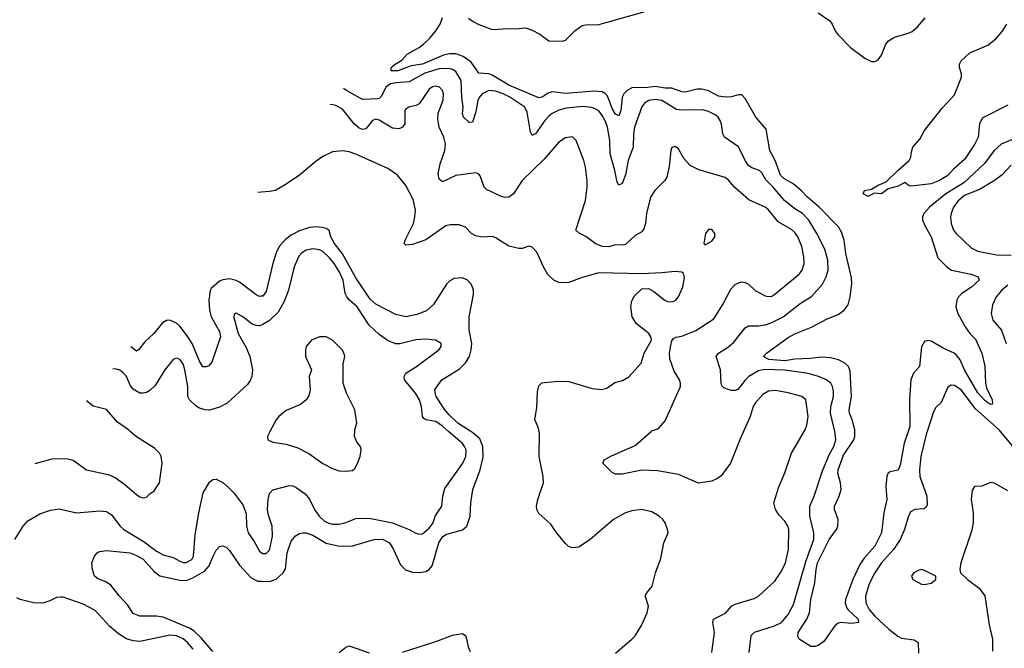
# Model space of a CAD drawing. Header units: inches. Extents: x 1934316 to 2140091, y 524953 to 667329.
# Tile 132 of 256: x 1988548 to 1994469, y 618696 to 622477. Entities that reach past the tile are written whole.
import ezdxf

# ---------------------------------------------------------------- set-up
doc = ezdxf.new("R2010")
doc.units = ezdxf.units.IN
doc.header["$MEASUREMENT"] = 0
for name, color, linetype in [('B9681', 7, 'Continuous'), ('B9682', 7, 'Continuous'), ('B9691', 7, 'Continuous'), ('B9692', 7, 'Continuous')]:
    doc.layers.add(name, color=color, linetype=linetype)

msp = doc.modelspace()

# ---------------------------------------------------------------- linework, layer by layer
at = {"layer": 'B9681', "color": 5}
for points, elevation in [([(1988640.1, 619807.2), (1988743.9, 619836.1), (1988830, 619837.1), (1988870, 619826.4), (1988950, 619768.9), (1989080.2, 619740.2), (1989122.4, 619722.4), (1989180.8, 619680.8), (1989250, 619620.7), (1989270, 619607.3), (1989290, 619601), (1989310, 619604.7), (1989330, 619624.7), (1989357.5, 619642.5), (1989389.2, 619690), (1989405.1, 619810), (1989398.4, 619850), (1989389.5, 619870), (1989358.6, 619898.6), (1989250, 619967.3), (1989212.9, 620000)], 460), ([(1988519.7, 619350), (1988568.8, 619431.2), (1988597.2, 619462.8), (1988670, 619503.7), (1988733, 619527), (1988786.2, 619533.8), (1988890, 619510.2), (1989030, 619523.2), (1989070, 619518.2), (1989099.2, 619499.2), (1989152, 619430), (1989174.3, 619410), (1989295.8, 619335.8), (1989370, 619279.1), (1989410, 619257.5), (1989470, 619242), (1989510, 619219.7), (1989530, 619212.3), (1989550, 619212.2), (1989582.3, 619230), (1989593.8, 619250), (1989603.5, 619376.5), (1989624.5, 619510), (1989651, 619630), (1989690, 619694), (1989710, 619710.4), (1989730, 619713.7), (1989770, 619692), (1989802.9, 619662.9), (1989835.8, 619630), (1989890, 619558), (1989910, 619506), (1989912.1, 619430), (1989922.8, 619390), (1989958.4, 619338.4), (1989990, 619280.4), (1990000, 619272.7)], 440), ([(1989710, 618677.3), (1989639, 618759), (1989597.8, 618797.8), (1989570, 618817.3), (1989410, 618882.5), (1989370, 618889.4), (1989270, 618889.4), (1989230, 618905.6), (1989196.7, 618956.7), (1989147.8, 619010), (1989096.2, 619076.2), (1989070, 619093.3), (1989014.9, 619114.9), (1988998, 619130), (1988986, 619170), (1988982.7, 619210), (1988997.2, 619250), (1989014, 619270), (1989030, 619277.1), (1989070, 619283.7), (1989210, 619270.2), (1989250, 619254.3), (1989290, 619230.8), (1989357, 619157), (1989390, 619131.9), (1989510, 619106), (1989550, 619104.4), (1989590, 619119.3), (1989660, 619160), (1989688.1, 619191.9), (1989710.7, 619250), (1989730, 619285.7), (1989750, 619307.2), (1989770, 619312.9), (1989790, 619304), (1989810, 619284.6), (1989870, 619195.6), (1989940.3, 619120.3), (1989979.7, 619099.7), (1990000, 619098.8)], 420), ([(1989590.6, 618690), (1989557.7, 618730), (1989530, 618753.4), (1989490, 618769.9), (1989450, 618775.2), (1989290, 618740.3), (1989270, 618737.4), (1989230, 618740.7), (1989190, 618753.5), (1989142, 618782), (1989090, 618826), (1989002.7, 618922.7), (1988930, 618960.2), (1988810, 619002.9), (1988796.1, 619003.9), (1988770, 619000.8), (1988730, 618980.3), (1988687.9, 618967.9), (1988630, 618968.7), (1988550, 618988.4), (1988530, 618999.7)], 440)]:
    msp.add_lwpolyline(points, dxfattribs=dict(at, elevation=elevation))
at = {"layer": 'B9682', "color": 5}
msp.add_line((1990000, 621439, 380), (1989980, 621437.5, 380), dxfattribs=at)
for points, elevation in [([(1990000, 620812.9), (1989990, 620812), (1989970, 620821.8), (1989870, 620897.7), (1989850, 620908.1), (1989810, 620917.4), (1989770, 620912.8), (1989750, 620904.5), (1989700, 620860), (1989692.8, 620847.2), (1989685.8, 620790), (1989688.5, 620730), (1989699.4, 620690), (1989750, 620600.3), (1989754.6, 620570), (1989702.8, 620417.2), (1989685.5, 620394.5), (1989670, 620387.8), (1989650, 620389.6), (1989630, 620422), (1989585, 620530), (1989555.4, 620575.4), (1989510, 620633.8), (1989490, 620650.6), (1989450, 620668.7), (1989430, 620668.3), (1989406.1, 620653.9), (1989354.6, 620590), (1989300.7, 620539.3), (1989262.8, 620490), (1989250, 620483.6), (1989217.1, 620509.3)], 420), ([(1990000, 620638.9), (1989990, 620635.4), (1989970, 620636.5), (1989945.9, 620645.9), (1989890, 620689.7), (1989850, 620711.2), (1989836.8, 620703.2), (1989835.5, 620684.5), (1989862.3, 620590), (1989910, 620504.9), (1989932.7, 620450), (1989948, 620370), (1989944.9, 620330), (1989934.5, 620305.5), (1989917, 620283), (1989794.6, 620170), (1989750, 620145.7), (1989690, 620127.5), (1989661.2, 620130), (1989630, 620140.8), (1989610, 620152), (1989568.2, 620190), (1989558.8, 620210), (1989558.8, 620270), (1989541, 620370), (1989530, 620406.3), (1989510, 620433.5), (1989490, 620439.8), (1989470, 620432.6), (1989419.8, 620370), (1989362.9, 620277.1), (1989330, 620246.2), (1989310, 620234.5), (1989290, 620229.8), (1989270, 620231.1), (1989230, 620254), (1989214.1, 620274.1), (1989189.9, 620330), (1989170, 620353.3), (1989150, 620367.8), (1989130, 620374.9), (1989108.2, 620376.8)], 440), ([(1989212.9, 620000), (1989201.6, 620010), (1989136.4, 620056.4), (1989070, 620133), (1988990, 620153), (1988957.8, 620177.8), (1988951.4, 620186)], 460)]:
    msp.add_lwpolyline(points, dxfattribs=dict(at, elevation=elevation))
at = {"layer": 'B9691', "color": 5}
for points, elevation in [([(1990000, 619272.7), (1990010, 619264.9), (1990030, 619265.3), (1990050, 619286.4), (1990067.9, 619370), (1990065.3, 619430), (1990042.6, 619502.6), (1990039, 619530), (1990042.7, 619590), (1990050, 619626), (1990070, 619649.1), (1990170, 619674.6), (1990190, 619672.6), (1990210, 619662.6), (1990263.8, 619623.8), (1990290, 619591.8), (1990321.4, 619530), (1990348.5, 619490), (1990381.1, 619461.1), (1990407.6, 619447.6), (1990430, 619442.5), (1990470, 619442.8), (1990510, 619451.5), (1990570, 619477), (1990650, 619477.5), (1990790.4, 619450), (1990890, 619411), (1990930, 619388.4), (1990950, 619381.8), (1990970, 619385), (1991010, 619418.3), (1991034.5, 619450), (1991047.4, 619490), (1991086, 619550), (1991091.8, 619610), (1991103.8, 619656.2), (1991213.2, 619810), (1991231, 619850), (1991232.3, 619890), (1991223.7, 619910), (1991210, 619926.6), (1991126.9, 620000)], 440), ([(1990000, 619098.8), (1990050, 619096.6), (1990090, 619111.9), (1990132.6, 619150), (1990145.6, 619174.4), (1990157, 619270), (1990179.5, 619340.5), (1990207.4, 619372.6), (1990230, 619386.7), (1990250, 619390.2), (1990270, 619389.3), (1990310, 619375.5), (1990390, 619327.4), (1990470.6, 619309.4), (1990550, 619311.8), (1990679.3, 619350), (1990730, 619352.1), (1990771.1, 619330), (1990795.4, 619290), (1990838.3, 619198.3), (1990868.6, 619168.6), (1990910, 619152.9), (1990950, 619151.8), (1990990, 619156.9), (1991011.2, 619168.8), (1991027.4, 619192.6), (1991067.5, 619330), (1991090, 619365.5), (1991110, 619379.8), (1991130, 619387.1), (1991211.7, 619408.3), (1991236.4, 619430), (1991256.5, 619490), (1991260.7, 619570), (1991272.2, 619650), (1991317.9, 619770), (1991335.6, 619844.4), (1991332.6, 619910), (1991314.6, 619954.6), (1991272.6, 619992.6), (1991261.1, 620000)], 420), ([(1990053.1, 620000), (1990047.7, 619990), (1990038.8, 619970), (1990041, 619950), (1990070, 619935.5), (1990150, 619923.1), (1990220.6, 619900.6), (1990286.7, 619866.7), (1990370, 619806.4), (1990430, 619776.3), (1990470, 619764), (1990510, 619761), (1990550, 619766), (1990562.7, 619777.3), (1990576.6, 619803.4), (1990596, 619850), (1990602, 619890), (1990598, 619910), (1990574.6, 619934.6), (1990562, 619970), (1990563.5, 620000)], 460), ([(1992130, 618667.3), (1992229.2, 618750), (1992250, 618771), (1992287.5, 618832.5), (1992320.9, 618910), (1992329.5, 618950), (1992309.7, 619010.3), (1992319.3, 619030), (1992352.3, 619070), (1992372.3, 619150), (1992403.9, 619236.1), (1992422, 619330), (1992447, 619390), (1992444.5, 619410), (1992429.5, 619450), (1992416.2, 619470), (1992394, 619490), (1992350, 619516.9), (1992290, 619529.8), (1992230, 619522.8), (1992190, 619509.8), (1992118.4, 619470), (1991979.3, 619350), (1991910, 619304.8), (1991870, 619299.1), (1991847.9, 619307.9), (1991830, 619325.1), (1991774.3, 619394.3), (1991742.4, 619442.4), (1991670, 619507.3), (1991658.7, 619530), (1991656.3, 619550), (1991664.4, 619590), (1991697.4, 619690), (1991695.1, 619730), (1991670.9, 619850), (1991673.6, 619990), (1991671.1, 620000)], 380), ([(1992900.2, 620000), (1992886.5, 619970), (1992823, 619810), (1992766.4, 619733.6), (1992743.8, 619716.2), (1992710, 619700.3), (1992630, 619689.8), (1992510, 619741.1), (1992383.8, 619763.8), (1992290, 619766.8), (1992170, 619743.1), (1992130, 619742.4), (1992110, 619752.3), (1992054, 619810), (1992062, 619830), (1992105.8, 619854.2), (1992250, 619915.5), (1992344.8, 620000)], 360), ([(1992710, 618671), (1992726.1, 618790), (1992716.8, 618850), (1992719.7, 618870), (1992792.8, 618907.2), (1992830, 618950.3), (1992850, 618960.3), (1992965.7, 618994.3), (1992989.8, 619010.2), (1993090, 619099.5), (1993130, 619159.5), (1993152.9, 619210), (1993170.6, 619290), (1993172.7, 619410), (1993167.3, 619430), (1993150, 619460.7), (1993115.8, 619495.8), (1993093.2, 619530), (1993084, 619570), (1993112.9, 619667.1), (1993149.5, 619750.5), (1993189.5, 619870), (1993265.5, 620000)], 360), ([(1992935.1, 618670), (1992947, 618773), (1992967.7, 618792.3), (1993087, 618830), (1993128.5, 618851.5), (1993170, 618898.9), (1993200.3, 618959.7), (1993277, 619223), (1993323, 619350), (1993322.7, 619390), (1993299, 619490), (1993299, 619550), (1993325, 619610), (1993375.9, 619764.1), (1993417.3, 619862.7), (1993442.9, 619910), (1993455.2, 619950), (1993452.6, 619987.4), (1993449.6, 620000)], 340), ([(1993890.6, 620000), (1993866.9, 619930), (1993842.9, 619797.1), (1993830, 619766.4), (1993782.2, 619757.8), (1993770, 619750.6), (1993762, 619730), (1993756.8, 619670), (1993761.6, 619590), (1993745.4, 619510), (1993731.1, 619390), (1993690.7, 619310), (1993624.6, 619235.4), (1993600.8, 619199.2), (1993558.6, 619110), (1993513.1, 618990), (1993512.5, 618970), (1993520.5, 618940.5), (1993528.1, 618928.1), (1993590.2, 618870), (1993592.4, 618850), (1993550, 618844), (1993490, 618850.7), (1993470, 618847.7), (1993450, 618830.9), (1993384.2, 618735.8), (1993350, 618712.2), (1993330, 618706), (1993306.3, 618706.3), (1993235.8, 618750), (1993227.4, 618767.4), (1993229.9, 618789.9), (1993280.7, 618870), (1993296.7, 618910), (1993306.3, 618990), (1993329.4, 619090), (1993337.4, 619170), (1993346.4, 619210), (1993416.5, 619350), (1993459.9, 619410), (1993467.3, 619430), (1993468.9, 619470), (1993448.2, 619530), (1993448.6, 619550), (1993476, 619610), (1993487.5, 619650), (1993484.9, 619690), (1993468.3, 619748.3), (1993470.3, 619770), (1993502.2, 619857.8), (1993564.7, 619950), (1993571.1, 619970), (1993570.2, 620000)], 320), ([(1994005.2, 620000), (1994002, 619990), (1993966, 619850), (1993959.4, 619770), (1993961.9, 619730), (1994002.3, 619610), (1994004.2, 619555.8), (1993996.9, 619543.1), (1993985.1, 619534.9), (1993930, 619531.3), (1993904.1, 619515.9), (1993890, 619485.2), (1993868.1, 619410), (1993842, 619350), (1993802.2, 619290), (1993730.1, 619210), (1993690.5, 619149.5), (1993656.1, 619083.9), (1993633.7, 619010), (1993635.7, 618970), (1993655.3, 618930), (1993690, 618889.5), (1993774.5, 618810), (1993828, 618768), (1993850, 618757.3), (1993927.3, 618747.3), (1993951.2, 618731.2), (1993952.7, 618667.3)], 340), ([(1994730.4, 620000), (1994790, 619952.3), (1994830, 619931.2), (1994903, 619910), (1994910.3, 619890), (1994892.7, 619870), (1994858, 619850), (1994783.8, 619836.2), (1994768.2, 619830), (1994710, 619785.1), (1994690, 619785.6), (1994590, 619862.5), (1994530, 619900.4), (1994445.7, 620000)], 340), ([(1994490, 619643.6), (1994410, 619689.3), (1994386.4, 619693.6), (1994334, 619670), (1994290, 619668.7), (1994274.8, 619645.2), (1994270.5, 619590), (1994281.6, 619510), (1994281.6, 619450), (1994273.4, 619406.6), (1994207.3, 619210), (1994201, 619170), (1994204.7, 619150), (1994247.3, 619110), (1994317, 619057), (1994351.1, 619011.1), (1994377.5, 618837.5), (1994398.6, 618750), (1994397.8, 618677.8)], 360), ([(1990850, 618673.1), (1991050, 618736), (1991150, 618775.3), (1991210, 618784.9), (1991230, 618771), (1991244.8, 618704.8), (1991256.5, 618676.5)], 380), ([(1990469.3, 618670.7), (1990510, 618702.8), (1990530, 618710.4), (1990650, 618668.9)], 380)]:
    msp.add_lwpolyline(points, dxfattribs=dict(at, elevation=elevation))
at = {"layer": 'B9691', "color": 5, "elevation": 360}
msp.add_lwpolyline([(1993970, 619169), (1993950, 619164), (1993924.7, 619150), (1993911.3, 619130), (1993918, 619110), (1993970, 619082), (1993990, 619079.1), (1994030, 619088.2), (1994058, 619110), (1994058, 619130), (1993990, 619164)], close=True, dxfattribs=at)
at = {"layer": 'B9692', "color": 5}
for points, elevation in [([(1993570.2, 620000), (1993569.9, 620010), (1993554.8, 620070), (1993538.5, 620110), (1993536.6, 620130), (1993549.9, 620210), (1993542.9, 620362.9), (1993531.3, 620391.3), (1993510.8, 620410.8), (1993471.1, 620431.1), (1993423.6, 620443.6), (1993370, 620446.7), (1993301.8, 620438.2), (1993210, 620434.9), (1993150, 620424.5), (1993052.6, 620432.6), (1993020.5, 620450), (1993038.9, 620470), (1993170, 620564.6), (1993210, 620586.2), (1993310, 620626.4), (1993403.3, 620676.7), (1993470, 620703.4), (1993506, 620730), (1993530, 620761.1), (1993542.3, 620810), (1993551.1, 620890), (1993550, 620924), (1993516.3, 621070), (1993506, 621150), (1993490, 621198.3), (1993471.6, 621231.6), (1993356.4, 621350), (1993284.7, 621410), (1993246.4, 621450), (1993199.2, 621490), (1993142.4, 621522.4), (1993122.4, 621542.4), (1993090.3, 621630), (1993059.9, 621690), (1993037.7, 621817.7), (1992974, 621890), (1992910, 622003.1), (1992890, 622024.2), (1992870, 622025.5), (1992828.3, 622011.7), (1992790.1, 622009.9), (1992750, 622017.4), (1992690, 622047.8), (1992650, 622058.1), (1992621.6, 622058.4), (1992550, 622041.4), (1992530, 622043.6), (1992470, 622064.1), (1992430, 622065.5), (1992370, 622075.7), (1992310, 622066.5), (1992232.1, 622067.9), (1992200.7, 622050), (1992181.3, 622030), (1992171.1, 622010), (1992162.5, 621930), (1992150, 621897.7), (1992130, 621908), (1992110, 621942.3), (1992093.4, 621993.4), (1992079.8, 622019.8), (1992070, 622031.6), (1992050, 622042), (1992006.4, 622046.4), (1991830, 622031.8), (1991750, 622041.8), (1991725.4, 622034.6), (1991690, 622009.8), (1991670, 622006.6), (1991490, 622083.7), (1991390, 622143), (1991370, 622150.3), (1991310, 622155.8), (1991262, 622222), (1991215.6, 622255.6), (1991170, 622272.2), (1991130, 622271.9), (1991096.9, 622263.1), (1990970.4, 622210), (1990901.4, 622198.6), (1990822, 622170), (1990782, 622170), (1990782.7, 622190), (1990805.2, 622210), (1990846, 622234), (1990878, 622270), (1990950, 622308.8), (1990976.9, 622330), (1991014.3, 622365.7), (1991051.3, 622410), (1991075.6, 622450), (1991091.3, 622490)], 320), ([(1991246.8, 622486.8), (1991270, 622467), (1991310, 622447), (1991390, 622418.2), (1991490, 622424), (1991530, 622421.1), (1991590, 622427.9), (1991630, 622414.3), (1991676.2, 622390), (1991730, 622349.4), (1991812.2, 622347.8), (1991830, 622354.4), (1991886, 622410), (1991930, 622440.9), (1991950, 622446), (1992030, 622447.2), (1992310, 622525)], 320), ([(1993350, 622517.5), (1993419.6, 622470), (1993434.2, 622450), (1993451.5, 622410), (1993470, 622386), (1993544.9, 622310), (1993630, 622244.4), (1993670, 622224.4), (1993690, 622224.9), (1993710, 622235.8), (1993730, 622263.1), (1993757.4, 622330), (1993772.5, 622350), (1993808.5, 622371.5), (1993890, 622394.7), (1993913.9, 622406.1), (1993947.2, 622432.8), (1993992.7, 622487.3)], 320), ([(1994490, 621963.5), (1994335.6, 621884.4), (1994318.9, 621850), (1994312, 621770), (1994290, 621726.7), (1994230, 621635.9), (1994163.2, 621576.8), (1994130, 621539.9), (1994079.3, 621510), (1994028.8, 621488.8), (1993910, 621475.1), (1993897.2, 621477.2), (1993870, 621498), (1993830, 621474.5), (1993770, 621459.3), (1993730, 621429.4), (1993686.4, 621433.6), (1993650, 621413.2), (1993621.2, 621430), (1993628, 621450), (1993670, 621457.3), (1993710, 621482), (1993758.5, 621501.5), (1993830, 621572.4), (1993897.2, 621630), (1993907, 621650), (1993910, 621682), (1993919.5, 621710), (1993961.7, 621758.3), (1993990, 621810.8), (1994094.6, 621945.4), (1994170, 622024.9), (1994211.1, 622130), (1994211.4, 622151.4), (1994199.5, 622190), (1994199.5, 622210), (1994209.6, 622230), (1994261.8, 622278.2), (1994370, 622323.7), (1994418.7, 622361.3), (1994455.3, 622404.7), (1994484.5, 622450)], 280), ([(1993449.6, 620000), (1993423.2, 620110), (1993426.5, 620150), (1993442.1, 620210), (1993442.5, 620242.5), (1993436.2, 620270), (1993424.8, 620290), (1993400.5, 620310), (1993351.5, 620331.5), (1993289.4, 620349.4), (1993148.6, 620368.6), (1993027.5, 620372.5), (1992990, 620363.7), (1992931.9, 620330), (1992910, 620308.4), (1992867.4, 620252.6), (1992850, 620245.4), (1992826.2, 620246.2), (1992783, 620263), (1992773.7, 620270), (1992765.5, 620285.5), (1992762.2, 620370), (1992735.8, 620450), (1992749.6, 620470), (1992810, 620509.3), (1992842.6, 620537.4), (1992910, 620623.6), (1992930, 620634.7), (1992990, 620635.2), (1993030, 620642), (1993070, 620655.5), (1993139.8, 620690), (1993242, 620770), (1993309.1, 620810.9), (1993375.1, 620884.9), (1993397.7, 620930), (1993410.5, 620969.5), (1993408.4, 621030), (1993390, 621096.3), (1993341.6, 621190), (1993293.6, 621270), (1993254.8, 621310), (1993210, 621339.2), (1993147.2, 621390), (1993079.5, 621470), (1993034, 621514), (1993010, 621555.1), (1992996, 621570), (1992950, 621586.1), (1992930, 621599.8), (1992909.9, 621629.9), (1992871.2, 621711.2), (1992787.3, 621770), (1992776.8, 621790), (1992767.6, 621847.6), (1992759.7, 621870), (1992747.8, 621890), (1992730, 621905.1), (1992690, 621925.1), (1992654.1, 621934.1), (1992530, 621932.1), (1992497.4, 621937.4), (1992409.3, 621990.7), (1992370, 621995.8), (1992330.7, 621990), (1992305.9, 621974.1), (1992290, 621951.8), (1992244.8, 621830), (1992238.1, 621790), (1992236.3, 621710), (1992208, 621630), (1992190, 621542.7), (1992170, 621492.3), (1992150, 621480.9), (1992140.3, 621500.3), (1992127.7, 621570), (1992098, 621670), (1992096.1, 621750), (1992082.6, 621830), (1992070, 621865.3), (1992050, 621901.2), (1992030, 621928.1), (1992017.2, 621937.2), (1991988.7, 621948.7), (1991934.3, 621954.3), (1991834.7, 621945.3), (1991790, 621932), (1991750, 621912.1), (1991730, 621896), (1991706.1, 621870), (1991650, 621791), (1991630, 621779.7), (1991620.2, 621800.2), (1991599.9, 621919.9), (1991585, 621950), (1991495.8, 622010), (1991455.3, 622030), (1991410, 622047.5), (1991370, 622049.9), (1991330, 622031.3), (1991311, 622009), (1991302.5, 621990), (1991290, 621922), (1991270, 621860.9), (1991250, 621858), (1991216.8, 621890), (1991210.8, 621910), (1991214.4, 621950), (1991206.7, 622010), (1991202.7, 622110), (1991170, 622164.8), (1991150, 622177.8), (1991130, 622183.1), (1991070, 622181.4), (1990985.2, 622154.8), (1990890, 622102.4), (1990810, 622097.2), (1990778.6, 622090), (1990749.5, 622070), (1990722.9, 622017.1), (1990710, 622003.2), (1990699.1, 622000.9), (1990610, 621996.4), (1990514, 622050), (1990494.6, 622063.8)], 340), ([(1992344.8, 620000), (1992350, 620004.7), (1992390, 620018), (1992430, 620064), (1992521.1, 620270), (1992521.3, 620290), (1992515.1, 620310), (1992483.2, 620363.2), (1992456.6, 620436.6), (1992455.5, 620470), (1992463.5, 620516.5), (1992470, 620544.9), (1992480.5, 620559.5), (1992493.1, 620566.9), (1992530, 620572.4), (1992613.2, 620606.8), (1992722.4, 620677.6), (1992776.8, 620763.2), (1992824.1, 620855.9), (1992850, 620883.6), (1992870, 620894), (1992890, 620899), (1992910, 620896.9), (1992930, 620884.9), (1992970, 620848), (1993030, 620816.1), (1993050, 620811.4), (1993070, 620814.4), (1993090, 620825.4), (1993234.4, 620945.6), (1993253.6, 620970), (1993264.8, 621010), (1993264.3, 621050), (1993252.3, 621112.3), (1993228.1, 621170), (1993210, 621196.1), (1993190, 621215), (1993110, 621260.2), (1993050, 621332.7), (1993030, 621349.8), (1992933.1, 621393.1), (1992847.9, 621467.9), (1992810, 621511.5), (1992790, 621527.8), (1992632.8, 621572.8), (1992579.3, 621599.3), (1992542, 621642), (1992510, 621699), (1992490, 621714), (1992470, 621708), (1992464, 621690), (1992453, 621593), (1992439.5, 621530), (1992427, 621510), (1992367.6, 621450), (1992342.3, 621410), (1992318, 621310), (1992311.7, 621250), (1992302, 621218), (1992290, 621201.6), (1992250, 621179.1), (1992190, 621125.3), (1992170, 621120.3), (1992130, 621122.4), (1992090, 621109.9), (1992050, 621111.8), (1992008.5, 621130), (1991952.6, 621172.6), (1991911.9, 621191.9), (1991891.6, 621210), (1991950.9, 621390), (1991960.5, 621470), (1991960.5, 621510), (1991951.3, 621590), (1991939.7, 621630), (1991894, 621750), (1991871.3, 621771.3), (1991830, 621766), (1991790, 621740.5), (1991702.3, 621637.7), (1991570.3, 621510), (1991518, 621430), (1991490, 621409.7), (1991470, 621407.1), (1991450, 621412), (1991355.9, 621455.9), (1991341.1, 621470), (1991317.4, 621537.4), (1991310, 621547.3), (1991290, 621556.3), (1991170, 621540.4), (1991090, 621500.5), (1991070, 621517.2), (1991065, 621550), (1991077, 621610), (1991104.3, 621690), (1991107.8, 621730), (1991099.5, 621770), (1991069.9, 621830), (1991062.1, 621877.9), (1991065.4, 621914.6), (1991093.6, 621993.6), (1991096.1, 622030), (1991090.8, 622050), (1991072.6, 622070), (1991050, 622077.8), (1991030, 622073.6), (1991010, 622058.3), (1990949.3, 621970.7), (1990930, 621959.8), (1990887.3, 621950), (1990870, 621938.4), (1990864.9, 621930), (1990864.2, 621850), (1990850.2, 621829.8), (1990830, 621821), (1990790, 621824.2), (1990710, 621872.4), (1990690, 621879.3), (1990668.7, 621871.3), (1990630, 621819.7), (1990610, 621816.8), (1990590, 621823.7), (1990560.3, 621850), (1990490, 621937.6), (1990450, 621960.3), (1990430, 621965.3), (1990414.3, 621966)], 360), ([(1994570, 621778.1), (1994450, 621727.2), (1994407.8, 621690), (1994349.2, 621610.8), (1994224.8, 621495.2), (1994118.3, 621430), (1994018.9, 621350), (1993984.7, 621310), (1993976.9, 621290), (1993977.3, 621270), (1993994.7, 621230), (1994030.1, 621170), (1994070, 621044.4), (1994123.7, 620990), (1994151, 620971), (1994270, 620946), (1994311.8, 620930), (1994316.9, 620910), (1994271.5, 620868.5), (1994213.2, 620830), (1994194.3, 620810), (1994183.5, 620790), (1994178, 620750), (1994188.8, 620710), (1994233.5, 620630), (1994261, 620590), (1994295.6, 620555.6), (1994334.8, 620470), (1994351.7, 620391.7), (1994355.1, 620290), (1994362.4, 620262.4), (1994395.6, 620190), (1994398.4, 620170), (1994396.5, 620163.5), (1994390, 620162.4), (1994370, 620172.3), (1994350, 620187.8), (1994310, 620233.2), (1994229.4, 620370), (1994203.1, 620430), (1994180.4, 620460.4), (1994168.2, 620470), (1994101, 620501), (1994030, 620543.7), (1994010, 620547.3), (1993990, 620540.5), (1993971.7, 620508.3), (1993959.3, 620390), (1993922, 620350), (1993906.3, 620310), (1993898, 620190), (1993900.8, 620030), (1993890.6, 620000)], 320), ([(1991671.1, 620000), (1991664.9, 620024.9), (1991645.1, 620070), (1991656.9, 620143.1), (1991662, 620238), (1991670, 620274.8), (1991688.1, 620291.9), (1991704.7, 620295.3), (1991790, 620302), (1991850, 620299.7), (1991990, 620257.7), (1992046.9, 620253.1), (1992079.4, 620260.6), (1992126.2, 620293.8), (1992172.9, 620307.1), (1992210.6, 620329.4), (1992286, 620410), (1992304.2, 620470), (1992346.5, 620550), (1992344.3, 620570), (1992332.2, 620590), (1992254.5, 620650), (1992230.5, 620690), (1992223.6, 620750), (1992230, 620785.5), (1992244.2, 620815.8), (1992290, 620857.4), (1992330, 620860.3), (1992362, 620842), (1992430, 620787.6), (1992450, 620779.3), (1992478.2, 620781.8), (1992493.6, 620790), (1992509.7, 620810), (1992536.3, 620870), (1992546.3, 620926.3), (1992539, 620950), (1992530, 620957.2), (1992490, 620962.9), (1992410, 620953.1), (1992290, 620948), (1992030, 620953.5), (1991930, 620925.1), (1991850, 620896.4), (1991830, 620893.5), (1991790, 620896.8), (1991760.7, 620910), (1991723.9, 620943.9), (1991697.3, 620990), (1991657.5, 621077.5), (1991630, 621109.4), (1991610, 621113.6), (1991570, 621100.4), (1991550, 621100.4), (1991490, 621113.5), (1991407, 621167), (1991390, 621171.9), (1991328.9, 621168.9), (1991290, 621176), (1991265.6, 621190), (1991227.9, 621227.9), (1991190, 621243.5), (1991137.5, 621242.5), (1991110, 621236), (1990990, 621151.6), (1990910, 621125.3), (1990870, 621120.7), (1990859.5, 621130), (1990865.1, 621150), (1990915.3, 621250), (1990924.8, 621290), (1990927.5, 621330), (1990914.9, 621394.9), (1990870, 621479.7), (1990820.7, 621540.7), (1990761.2, 621581.2), (1990570, 621667.1), (1990530, 621681.4), (1990490, 621688.5), (1990430, 621682), (1990370, 621654.7), (1990330, 621626.6), (1990230, 621541), (1990150, 621486.6), (1990085.5, 621450), (1990050, 621442.8), (1990000, 621439)], 380), ([(1994510, 621600.9), (1994456.2, 621543.8), (1994410.1, 621509.9), (1994323.2, 621456.8), (1994230, 621419.2), (1994190, 621385.3), (1994164.4, 621350), (1994148.6, 621311.4), (1994145.6, 621290), (1994148.8, 621250), (1994164.2, 621210), (1994178.5, 621190), (1994270, 621103.5), (1994310, 621084.3), (1994422.8, 621062.8), (1994510, 621060.4)], 340), ([(1991261.1, 620000), (1991182.8, 620050), (1991130, 620100.2), (1991104.9, 620130), (1991052.9, 620210), (1991046.1, 620233.9), (1991045.4, 620250), (1991050, 620260.3), (1991087.4, 620310), (1991190, 620374.2), (1991228.2, 620411.8), (1991252.3, 620450), (1991263.4, 620490), (1991266.8, 620530), (1991251.3, 620611.3), (1991250.7, 620689.3), (1991276.6, 620823.4), (1991277.3, 620850), (1991264.8, 620884.8), (1991241.7, 620910), (1991210, 620923.4), (1991160.5, 620919.5), (1991133.9, 620906.1), (1991113.9, 620886.1), (1991037, 620763), (1990995, 620725), (1990936.7, 620703.3), (1990870, 620689), (1990810, 620703.2), (1990690, 620766.3), (1990655.1, 620795.1), (1990570, 620924.8), (1990490, 621067.7), (1990440.6, 621130), (1990419.9, 621170), (1990408.1, 621208.1), (1990390, 621221), (1990367.7, 621227.7), (1990330, 621231.2), (1990290, 621226), (1990230, 621207.2), (1990180, 621180), (1990146.4, 621153.6), (1990108.5, 621111.5), (1990090, 621075.1), (1990070.7, 621010), (1990030, 620840.9), (1990010, 620813.7), (1990000, 620812.9)], 420), ([(1991126.9, 620000), (1991090, 620032.6), (1991050, 620059.2), (1990990, 620069.8), (1990978.3, 620078.3), (1990969.8, 620090), (1990964.7, 620150), (1990953.1, 620190), (1990927.3, 620230), (1990862.3, 620310), (1990860.4, 620330), (1990869.7, 620350), (1990934.3, 620390), (1991068.2, 620490), (1991082.4, 620510), (1991082, 620530), (1991048.7, 620548.7), (1990990, 620556), (1990929.5, 620550.5), (1990833.9, 620526.1), (1990810, 620526.8), (1990764.6, 620544.6), (1990710, 620582.2), (1990650, 620638.3), (1990576.9, 620750), (1990530.3, 620790.3), (1990514.3, 620810), (1990505.7, 620830), (1990492.2, 620910), (1990470, 620962.6), (1990439.2, 621010), (1990410, 621044.5), (1990370, 621081.6), (1990350, 621093.2), (1990310, 621097.7), (1990270, 621089.8), (1990244.9, 621075.1), (1990226, 621054), (1990198.6, 620990), (1990164.7, 620850), (1990138.9, 620781.1), (1990102, 620718), (1990050, 620666.6), (1990010, 620642.4), (1990000, 620638.9)], 440), ([(1994490, 620879.6), (1994454.2, 620850), (1994419.7, 620810), (1994398.9, 620761.1), (1994390.2, 620710), (1994399.6, 620670), (1994452.3, 620610), (1994480.2, 620530)], 340), ([(1990563.5, 620000), (1990564, 620010), (1990576, 620050), (1990564, 620130), (1990513.2, 620230), (1990493.2, 620290), (1990493.6, 620406.4), (1990502.7, 620450), (1990500.2, 620460.2), (1990489.3, 620489.3), (1990428.9, 620548.9), (1990390, 620568.7), (1990350, 620568.7), (1990302, 620550), (1990271.3, 620510), (1990266, 620490), (1990266.8, 620450), (1990302.8, 620370), (1990288, 620330), (1990295.5, 620250), (1990286.7, 620213.3), (1990270.8, 620190), (1990237, 620163), (1990150, 620125.1), (1990105.5, 620090), (1990090, 620069.2), (1990053.1, 620000)], 460), ([(1993265.5, 620000), (1993271.3, 620010), (1993282.2, 620037.8), (1993288.6, 620090), (1993274.5, 620190), (1993250.6, 620210.6), (1993170, 620232.9), (1993093.8, 620246.2), (1993050, 620242.7), (1993017.7, 620222.3), (1992970, 620171.1), (1992959.3, 620150), (1992941.5, 620090), (1992900.2, 620000)], 360), ([(1994445.7, 620000), (1994437.2, 620010), (1994295.4, 620135.4), (1994210, 620249.8), (1994170, 620276.2), (1994150, 620278.5), (1994130, 620267.3), (1994090, 620174), (1994056.9, 620143.1), (1994042.3, 620117.7), (1994005.2, 620000)], 340)]:
    msp.add_lwpolyline(points, dxfattribs=dict(at, elevation=elevation))
at = {"layer": 'B9692', "color": 5, "elevation": 380}
msp.add_lwpolyline([(1992690, 621215.3), (1992671.3, 621190), (1992662, 621130), (1992670, 621122), (1992710, 621144.7), (1992728, 621170), (1992728, 621190), (1992710, 621214)], close=True, dxfattribs=at)

doc.saveas('drawing.dxf')
